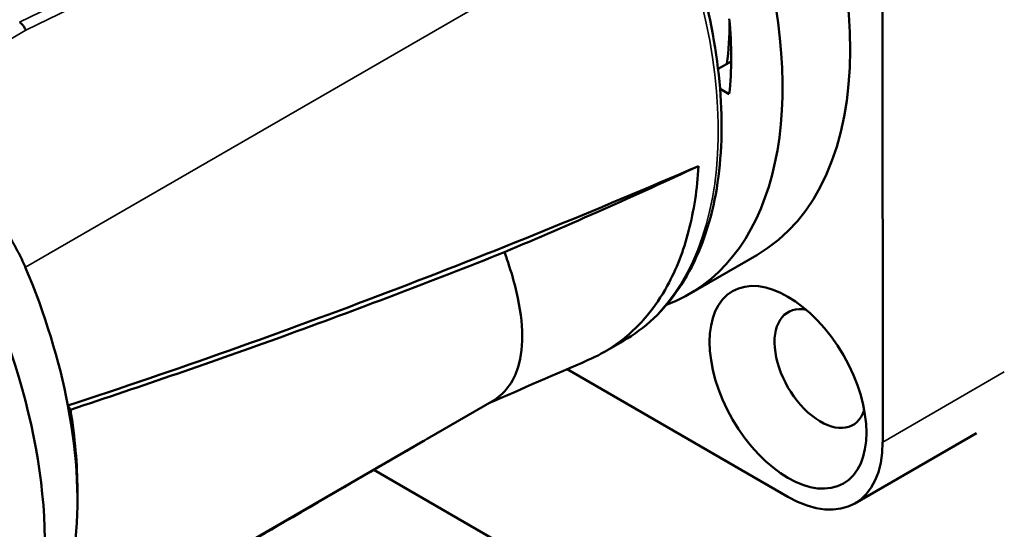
# Model space of a CAD drawing. Header units: millimetres. Extents: x 0 to 1891, y -60 to 594.
# Tile 73 of 118: x 685.92 to 698.79, y 179.48 to 186.14. Entities that reach past the tile are written whole.
import ezdxf

# ---------------------------------------------------------------- set-up
doc = ezdxf.new("R2010")
doc.units = ezdxf.units.MM
doc.layers.add('Sichtbar (ISO)', color=7, linetype='Continuous', lineweight=50)
doc.layers.add('Sichtbar schmal (ISO)', color=7, linetype='Continuous', lineweight=35)

msp = doc.modelspace()

# ---------------------------------------------------------------- linework, layer by layer
at = {"layer": 'Sichtbar (ISO)'}
for p, q in [((697.203, 190.421), (697.204, 180.622)), ((695.052, 185.496), (695.223, 185.595)), ((695.077, 185.238), (695.198, 185.169)), ((694.673, 182.555), (695.557, 183.065)), ((693.565, 181.8), (693.811, 181.942)), ((695.966, 179.908), (693.079, 181.575)), ((691.246, 180.663), (692.093, 181.152)), ((686.074, 177.677), (691.197, 180.635)), ((698.432, 180.74), (696.841, 179.821)), ((690.551, 180.259), (696.92, 176.582)), ((686.675, 179.993), (686.675, 179.851))]:
    msp.add_line(p, q, dxfattribs=at)
for centre, major_axis, start_param, end_param in [((692.607, 188.175), (2.95, -5.11), 0, 3.120763), ((691.723, 187.665), (2.95, -5.11), 6.187105, 8.685793), ((692.081, 187.871), (-2.206, 3.821), 3.780533, 3.939155), ((691.723, 187.665), (-2.475, 4.287), 3.805524, 4.048546), ((681.725, 181.892), (3.2, -5.543), 0, 1.710879), ((682.432, 182.3), (3, -5.196), 1.028003, 1.359787), ((696.391, 181.582), (-0.425, 0.736), 5.807959, 9.900004), ((682.432, 182.3), (3, -5.196), 0.286757, 1.028003), ((682.556, 182.371), (2.912, -5.045), 0.785398, 0.996992), ((695.966, 181.337), (0.875, -1.516), 5.497831, 7.068627)]:
    msp.add_ellipse(centre, major_axis=major_axis, ratio=0.57735, start_param=start_param, end_param=end_param, dxfattribs=at)
msp.add_ellipse((695.966, 181.337), major_axis=(-0.725, 1.256), ratio=0.57735, dxfattribs=at)
for points, knots in [([(694.422, 187.786), (694.629, 187.298), (694.792, 186.801), (695.02, 185.828), (695.084, 185.351), (695.107, 184.449), (695.067, 184.025), (694.88, 183.258), (694.734, 182.915), (694.343, 182.339), (694.097, 182.106), (693.811, 181.942)], [2.530727, 2.530727, 2.530727, 2.530727, 2.802685, 2.802685, 3.074642, 3.074642, 3.3466, 3.3466, 3.618557, 3.618557, 3.890515, 3.890515, 3.890515, 3.890515]), ([(685.999, 186.002), (685.993, 186.017), (685.986, 186.032), (685.977, 186.045), (685.969, 186.058), (685.959, 186.071), (685.949, 186.082), (685.939, 186.092), (685.928, 186.102), (685.916, 186.109)], [0, 0, 0, 0, 0.333333, 0.333333, 0.333333, 0.666667, 0.666667, 0.666667, 1, 1, 1, 1]), ([(686.55, 181.099), (687.966, 181.563), (689.373, 182.062), (692.104, 183.1), (693.45, 183.647), (694.797, 184.227)], [-2.32111, -2.32111, -2.32111, -2.32111, -1.163874, -1.163874, -0.000001, -0.000001, -0.000001, -0.000001]), ([(692.259, 183.103), (692.688, 183.284), (693.117, 183.469), (693.964, 183.845), (694.379, 184.034), (694.797, 184.227)], [-0.6884253, -0.6884253, -0.6884253, -0.6884253, -0.3366546, -0.3366546, -0.0000029, -0.0000029, -0.0000029, -0.0000029]), ([(694.797, 184.227), (694.788, 184.077), (694.773, 183.93), (694.729, 183.647), (694.701, 183.51), (694.599, 183.117), (694.507, 182.879), (694.31, 182.522), (694.221, 182.391), (693.993, 182.117), (693.848, 181.985), (693.582, 181.805), (693.471, 181.744), (693.355, 181.694)], [0.0000029, 0.0000029, 0.0000029, 0.0000029, 0.114827, 0.114827, 0.2295217, 0.2295217, 0.4583568, 0.4583568, 0.6092186, 0.6092186, 0.8105644, 0.8105644, 0.9401219, 0.9401219, 0.9401219, 0.9401219]), ([(686.583, 181.045), (687.519, 181.352), (688.447, 181.672), (690.336, 182.355), (691.298, 182.721), (692.259, 183.103)], [-1.606619, -1.606619, -1.606619, -1.606619, -0.828504, -0.828504, -0.000001, -0.000001, -0.000001, -0.000001]), ([(692.259, 183.103), (692.27, 183.072), (692.324, 182.919), (692.503, 182.329), (692.53, 181.602), (692.259, 181.248), (692.093, 181.152)], [0.0000001, 0.0000001, 0.0000001, 0.0000001, 0.0075832, 0.0380984, 0.1535738, 0.240381, 0.240381, 0.240381, 0.240381]), ([(686.583, 181.045), (686.578, 181.054), (686.572, 181.063), (686.562, 181.081), (686.556, 181.09), (686.55, 181.099)], [0.000001, 0.000001, 0.000001, 0.000001, 0.03079759, 0.03079759, 0.061594, 0.061594, 0.061594, 0.061594]), ([(691.207, 180.64), (690.577, 180.275), (689.967, 179.919), (688.477, 179.056), (687.625, 178.583), (686.722, 178.023)], [0.009529, 0.009529, 0.009529, 0.009529, 0.455654, 0.455654, 1.141302, 1.141302, 1.141302, 1.141302])]:
    msp.add_open_spline(points, degree=3, knots=knots, dxfattribs=at)
msp.add_rational_spline([(685.994, 182.905), (685.583, 183.875), (684.45, 184.507)], [1.05000006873, 1.05000006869, 1.01667721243], degree=2, dxfattribs=at)
for points in [[(693.355, 181.694), (692.92, 181.506), (692.487, 181.318), (692.055, 181.13)], [(691.197, 180.635), (691.216, 180.645), (691.234, 180.656), (691.253, 180.667)], [(691.253, 180.667), (691.251, 180.666), (691.249, 180.665), (691.248, 180.664)]]:
    msp.add_open_spline(points, degree=3, dxfattribs=at)
at = {"layer": 'Sichtbar schmal (ISO)'}
for p, q in [((685.994, 182.905), (694.373, 187.743)), ((686.647, 186.462), (685.916, 186.109)), ((685.999, 186.002), (686.73, 186.355)), ((685.999, 186.002), (685.648, 185.8)), ((698.794, 181.541), (697.204, 180.622))]:
    msp.add_line(p, q, dxfattribs=at)
msp.add_ellipse((690.811, 187.138), major_axis=(3, -5.196), ratio=0.57735, start_param=0, end_param=1.359787, dxfattribs=at)

doc.saveas('drawing.dxf')
